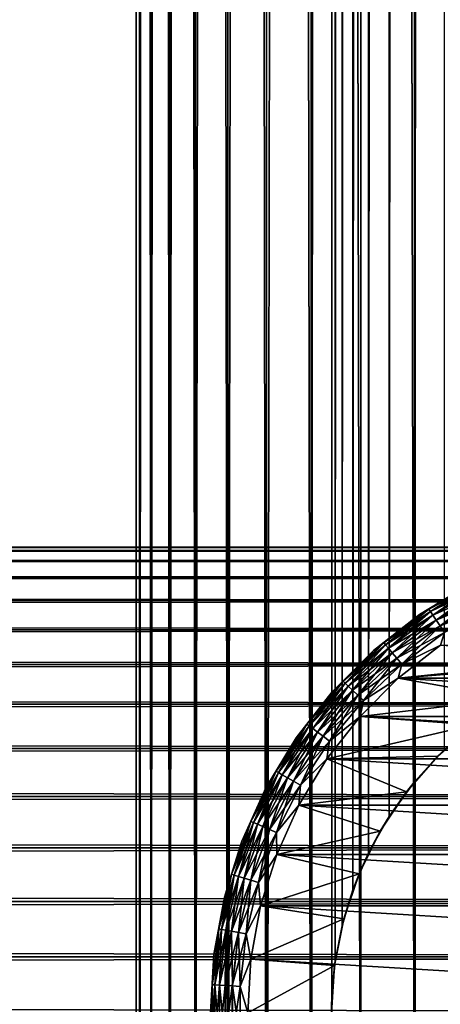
# Model space of a CAD drawing. Extents: x -265 to 265, y 0 to 747.
# Tile 102 of 256: x 232 to 243, y 20 to 47. Entities that reach past the tile are written whole.
import ezdxf

# ---------------------------------------------------------------- set-up
doc = ezdxf.new("R2010")
doc.units = 0
doc.header["$LTSCALE"] = 65.185185
for name, color, linetype in [('103', 7, 'CONTINUOUS'), ('107', 7, 'CONTINUOUS'), ('43', 7, 'CONTINUOUS'), ('87', 7, 'CONTINUOUS'), ('88', 7, 'CONTINUOUS'), ('95', 7, 'CONTINUOUS'), ('97', 7, 'CONTINUOUS'), ('98', 7, 'CONTINUOUS'), ('99', 7, 'CONTINUOUS')]:
    doc.layers.add(name, color=color, linetype=linetype)

msp = doc.modelspace()

# ---------------------------------------------------------------- linework, layer by layer
at = {"layer": '103', "color": 7, "linetype": 'CONTINUOUS'}
for points in [[(242.615, 30.699, -74), (243.959, 31.511, -74), (242.87, 30.84, -74.223), (242.615, 30.699, -74)], [(243.959, 31.511, -74), (244.177, 31.595, -74.223), (242.87, 30.84, -74.223), (243.959, 31.511, -74)], [(244.177, 31.595, -74.223), (242.911, 30.779, -74.434), (242.87, 30.84, -74.223), (244.177, 31.595, -74.223)], [(244.21, 31.529, -74.434), (242.911, 30.779, -74.434), (244.177, 31.595, -74.223), (244.21, 31.529, -74.434)], [(244.21, 31.529, -74.434), (242.976, 30.679, -74.624), (242.911, 30.779, -74.434), (244.21, 31.529, -74.434)], [(244.264, 31.422, -74.624), (242.976, 30.679, -74.624), (244.21, 31.529, -74.434), (244.264, 31.422, -74.624)], [(244.264, 31.422, -74.624), (243.064, 30.546, -74.782), (242.976, 30.679, -74.624), (244.264, 31.422, -74.624)], [(244.335, 31.28, -74.782), (243.064, 30.546, -74.782), (244.264, 31.422, -74.624), (244.335, 31.28, -74.782)], [(244.335, 31.28, -74.782), (243.168, 30.388, -74.901), (243.064, 30.546, -74.782), (244.335, 31.28, -74.782)], [(244.42, 31.111, -74.901), (243.168, 30.388, -74.901), (244.335, 31.28, -74.782), (244.42, 31.111, -74.901)], [(244.42, 31.111, -74.901), (243.284, 30.211, -74.975), (243.168, 30.388, -74.901), (244.42, 31.111, -74.901)], [(241.379, 29.731, -74), (242.615, 30.699, -74), (241.66, 29.939, -74.223), (241.379, 29.731, -74)], [(242.615, 30.699, -74), (242.87, 30.84, -74.223), (241.66, 29.939, -74.223), (242.615, 30.699, -74)], [(242.87, 30.84, -74.223), (241.707, 29.883, -74.434), (241.66, 29.939, -74.223), (242.87, 30.84, -74.223)], [(242.911, 30.779, -74.434), (241.707, 29.883, -74.434), (242.87, 30.84, -74.223), (242.911, 30.779, -74.434)], [(242.911, 30.779, -74.434), (241.784, 29.791, -74.624), (241.707, 29.883, -74.434), (242.911, 30.779, -74.434)], [(242.976, 30.679, -74.624), (241.784, 29.791, -74.624), (242.911, 30.779, -74.434), (242.976, 30.679, -74.624)], [(242.976, 30.679, -74.624), (241.886, 29.67, -74.782), (241.784, 29.791, -74.624), (242.976, 30.679, -74.624)], [(243.064, 30.546, -74.782), (241.886, 29.67, -74.782), (242.976, 30.679, -74.624), (243.064, 30.546, -74.782)], [(243.064, 30.546, -74.782), (242.008, 29.524, -74.901), (241.886, 29.67, -74.782), (243.064, 30.546, -74.782)], [(243.168, 30.388, -74.901), (242.008, 29.524, -74.901), (243.064, 30.546, -74.782), (243.168, 30.388, -74.901)], [(243.168, 30.388, -74.901), (242.144, 29.362, -74.975), (242.008, 29.524, -74.901), (243.168, 30.388, -74.901)], [(243.284, 30.211, -74.975), (242.144, 29.362, -74.975), (243.168, 30.388, -74.901), (243.284, 30.211, -74.975)], [(243.284, 30.211, -74.975), (243.183, 29.876, -75), (242.144, 29.362, -74.975), (243.284, 30.211, -74.975)], [(241.379, 29.731, -74), (241.66, 29.939, -74.223), (240.562, 28.904, -74.223), (241.379, 29.731, -74)], [(241.66, 29.939, -74.223), (240.616, 28.853, -74.434), (240.562, 28.904, -74.223), (241.66, 29.939, -74.223)], [(241.707, 29.883, -74.434), (240.616, 28.853, -74.434), (241.66, 29.939, -74.223), (241.707, 29.883, -74.434)], [(241.707, 29.883, -74.434), (240.703, 28.771, -74.624), (240.616, 28.853, -74.434), (241.707, 29.883, -74.434)], [(241.784, 29.791, -74.624), (240.703, 28.771, -74.624), (241.707, 29.883, -74.434), (241.784, 29.791, -74.624)], [(243.183, 29.876, -75), (242.043, 28.982, -75), (242.144, 29.362, -74.975), (243.183, 29.876, -75)], [(240.269, 28.621, -74), (241.379, 29.731, -74), (240.562, 28.904, -74.223), (240.269, 28.621, -74)], [(241.784, 29.791, -74.624), (240.818, 28.662, -74.782), (240.703, 28.771, -74.624), (241.784, 29.791, -74.624)], [(241.886, 29.67, -74.782), (240.818, 28.662, -74.782), (241.784, 29.791, -74.624), (241.886, 29.67, -74.782)], [(241.886, 29.67, -74.782), (240.957, 28.532, -74.901), (240.818, 28.662, -74.782), (241.886, 29.67, -74.782)], [(242.008, 29.524, -74.901), (240.957, 28.532, -74.901), (241.886, 29.67, -74.782), (242.008, 29.524, -74.901)], [(242.008, 29.524, -74.901), (241.11, 28.387, -74.975), (240.957, 28.532, -74.901), (242.008, 29.524, -74.901)], [(242.144, 29.362, -74.975), (241.11, 28.387, -74.975), (242.008, 29.524, -74.901), (242.144, 29.362, -74.975)], [(242.144, 29.362, -74.975), (242.043, 28.982, -75), (241.11, 28.387, -74.975), (242.144, 29.362, -74.975)], [(240.269, 28.621, -74), (240.562, 28.904, -74.223), (239.593, 27.748, -74.223), (240.269, 28.621, -74)], [(240.562, 28.904, -74.223), (239.652, 27.704, -74.434), (239.593, 27.748, -74.223), (240.562, 28.904, -74.223)], [(240.616, 28.853, -74.434), (239.652, 27.704, -74.434), (240.562, 28.904, -74.223), (240.616, 28.853, -74.434)], [(240.616, 28.853, -74.434), (239.748, 27.633, -74.624), (239.652, 27.704, -74.434), (240.616, 28.853, -74.434)], [(240.703, 28.771, -74.624), (239.748, 27.633, -74.624), (240.616, 28.853, -74.434), (240.703, 28.771, -74.624)], [(242.043, 28.982, -75), (241.018, 27.957, -75), (241.11, 28.387, -74.975), (242.043, 28.982, -75)], [(239.301, 27.385, -74), (240.269, 28.621, -74), (239.593, 27.748, -74.223), (239.301, 27.385, -74)], [(240.703, 28.771, -74.624), (239.875, 27.538, -74.782), (239.748, 27.633, -74.624), (240.703, 28.771, -74.624)], [(240.818, 28.662, -74.782), (239.875, 27.538, -74.782), (240.703, 28.771, -74.624), (240.818, 28.662, -74.782)], [(240.818, 28.662, -74.782), (240.027, 27.425, -74.901), (239.875, 27.538, -74.782), (240.818, 28.662, -74.782)], [(240.957, 28.532, -74.901), (240.027, 27.425, -74.901), (240.818, 28.662, -74.782), (240.957, 28.532, -74.901)], [(240.957, 28.532, -74.901), (240.197, 27.298, -74.975), (240.027, 27.425, -74.901), (240.957, 28.532, -74.901)], [(241.11, 28.387, -74.975), (240.197, 27.298, -74.975), (240.957, 28.532, -74.901), (241.11, 28.387, -74.975)], [(241.11, 28.387, -74.975), (241.018, 27.957, -75), (240.197, 27.298, -74.975), (241.11, 28.387, -74.975)], [(241.018, 27.957, -75), (240.124, 26.817, -75), (240.197, 27.298, -74.975), (241.018, 27.957, -75)], [(239.301, 27.385, -74), (239.593, 27.748, -74.223), (238.763, 26.487, -74.223), (239.301, 27.385, -74)], [(239.593, 27.748, -74.223), (238.828, 26.45, -74.434), (238.763, 26.487, -74.223), (239.593, 27.748, -74.223)], [(239.652, 27.704, -74.434), (238.828, 26.45, -74.434), (239.593, 27.748, -74.223), (239.652, 27.704, -74.434)], [(239.652, 27.704, -74.434), (238.931, 26.391, -74.624), (238.828, 26.45, -74.434), (239.652, 27.704, -74.434)], [(239.748, 27.633, -74.624), (238.931, 26.391, -74.624), (239.652, 27.704, -74.434), (239.748, 27.633, -74.624)], [(239.748, 27.633, -74.624), (239.068, 26.311, -74.782), (238.931, 26.391, -74.624), (239.748, 27.633, -74.624)], [(239.875, 27.538, -74.782), (239.068, 26.311, -74.782), (239.748, 27.633, -74.624), (239.875, 27.538, -74.782)], [(239.875, 27.538, -74.782), (239.233, 26.217, -74.901), (239.068, 26.311, -74.782), (239.875, 27.538, -74.782)], [(240.027, 27.425, -74.901), (239.233, 26.217, -74.901), (239.875, 27.538, -74.782), (240.027, 27.425, -74.901)], [(238.489, 26.041, -74), (239.301, 27.385, -74), (238.763, 26.487, -74.223), (238.489, 26.041, -74)], [(240.027, 27.425, -74.901), (239.416, 26.111, -74.975), (239.233, 26.217, -74.901), (240.027, 27.425, -74.901)], [(240.197, 27.298, -74.975), (239.416, 26.111, -74.975), (240.027, 27.425, -74.901), (240.197, 27.298, -74.975)], [(240.197, 27.298, -74.975), (240.124, 26.817, -75), (239.416, 26.111, -74.975), (240.197, 27.298, -74.975)], [(240.124, 26.817, -75), (239.375, 25.577, -75), (239.416, 26.111, -74.975), (240.124, 26.817, -75)], [(238.489, 26.041, -74), (238.763, 26.487, -74.223), (238.086, 25.139, -74.223), (238.489, 26.041, -74)], [(238.763, 26.487, -74.223), (238.154, 25.11, -74.434), (238.086, 25.139, -74.223), (238.763, 26.487, -74.223)], [(238.828, 26.45, -74.434), (238.154, 25.11, -74.434), (238.763, 26.487, -74.223), (238.828, 26.45, -74.434)], [(238.828, 26.45, -74.434), (238.264, 25.063, -74.624), (238.154, 25.11, -74.434), (238.828, 26.45, -74.434)], [(238.931, 26.391, -74.624), (238.264, 25.063, -74.624), (238.828, 26.45, -74.434), (238.931, 26.391, -74.624)], [(238.931, 26.391, -74.624), (238.409, 25, -74.782), (238.264, 25.063, -74.624), (238.931, 26.391, -74.624)], [(239.068, 26.311, -74.782), (238.409, 25, -74.782), (238.931, 26.391, -74.624), (239.068, 26.311, -74.782)], [(239.068, 26.311, -74.782), (238.584, 24.924, -74.901), (238.409, 25, -74.782), (239.068, 26.311, -74.782)], [(239.233, 26.217, -74.901), (238.584, 24.924, -74.901), (239.068, 26.311, -74.782), (239.233, 26.217, -74.901)], [(239.233, 26.217, -74.901), (238.778, 24.841, -74.975), (238.584, 24.924, -74.901), (239.233, 26.217, -74.901)], [(239.416, 26.111, -74.975), (238.778, 24.841, -74.975), (239.233, 26.217, -74.901), (239.416, 26.111, -74.975)], [(237.845, 24.61, -74), (238.489, 26.041, -74), (238.086, 25.139, -74.223), (237.845, 24.61, -74)], [(239.416, 26.111, -74.975), (239.375, 25.577, -75), (238.778, 24.841, -74.975), (239.416, 26.111, -74.975)], [(239.375, 25.577, -75), (238.78, 24.255, -75), (238.778, 24.841, -74.975), (239.375, 25.577, -75)], [(237.845, 24.61, -74), (238.086, 25.139, -74.223), (237.57, 23.721, -74.223), (237.845, 24.61, -74)], [(238.086, 25.139, -74.223), (237.641, 23.7, -74.434), (237.57, 23.721, -74.223), (238.086, 25.139, -74.223)], [(238.154, 25.11, -74.434), (237.641, 23.7, -74.434), (238.086, 25.139, -74.223), (238.154, 25.11, -74.434)], [(238.154, 25.11, -74.434), (237.755, 23.666, -74.624), (237.641, 23.7, -74.434), (238.154, 25.11, -74.434)], [(238.264, 25.063, -74.624), (237.755, 23.666, -74.624), (238.154, 25.11, -74.434), (238.264, 25.063, -74.624)], [(238.264, 25.063, -74.624), (237.907, 23.62, -74.782), (237.755, 23.666, -74.624), (238.264, 25.063, -74.624)], [(238.409, 25, -74.782), (237.907, 23.62, -74.782), (238.264, 25.063, -74.624), (238.409, 25, -74.782)], [(238.409, 25, -74.782), (238.089, 23.566, -74.901), (237.907, 23.62, -74.782), (238.409, 25, -74.782)], [(238.584, 24.924, -74.901), (238.089, 23.566, -74.901), (238.409, 25, -74.782), (238.584, 24.924, -74.901)], [(238.584, 24.924, -74.901), (238.292, 23.505, -74.975), (238.089, 23.566, -74.901), (238.584, 24.924, -74.901)], [(238.778, 24.841, -74.975), (238.292, 23.505, -74.975), (238.584, 24.924, -74.901), (238.778, 24.841, -74.975)], [(237.378, 23.111, -74), (237.845, 24.61, -74), (237.57, 23.721, -74.223), (237.378, 23.111, -74)], [(238.778, 24.841, -74.975), (238.78, 24.255, -75), (238.292, 23.505, -74.975), (238.778, 24.841, -74.975)], [(238.78, 24.255, -75), (238.349, 22.872, -75), (238.292, 23.505, -74.975), (238.78, 24.255, -75)], [(237.378, 23.111, -74), (237.57, 23.721, -74.223), (237.222, 22.253, -74.223), (237.378, 23.111, -74)], [(237.57, 23.721, -74.223), (237.295, 22.24, -74.434), (237.222, 22.253, -74.223), (237.57, 23.721, -74.223)], [(237.641, 23.7, -74.434), (237.295, 22.24, -74.434), (237.57, 23.721, -74.223), (237.641, 23.7, -74.434)], [(237.641, 23.7, -74.434), (237.413, 22.219, -74.624), (237.295, 22.24, -74.434), (237.641, 23.7, -74.434)], [(237.755, 23.666, -74.624), (237.413, 22.219, -74.624), (237.641, 23.7, -74.434), (237.755, 23.666, -74.624)], [(237.755, 23.666, -74.624), (237.569, 22.192, -74.782), (237.413, 22.219, -74.624), (237.755, 23.666, -74.624)], [(237.907, 23.62, -74.782), (237.569, 22.192, -74.782), (237.755, 23.666, -74.624), (237.907, 23.62, -74.782)], [(237.907, 23.62, -74.782), (237.756, 22.159, -74.901), (237.569, 22.192, -74.782), (237.907, 23.62, -74.782)], [(238.089, 23.566, -74.901), (237.756, 22.159, -74.901), (237.907, 23.62, -74.782), (238.089, 23.566, -74.901)], [(238.089, 23.566, -74.901), (237.964, 22.122, -74.975), (237.756, 22.159, -74.901), (238.089, 23.566, -74.901)], [(238.292, 23.505, -74.975), (237.964, 22.122, -74.975), (238.089, 23.566, -74.901), (238.292, 23.505, -74.975)], [(238.292, 23.505, -74.975), (238.349, 22.872, -75), (237.964, 22.122, -74.975), (238.292, 23.505, -74.975)], [(237.095, 21.567, -74), (237.378, 23.111, -74), (237.222, 22.253, -74.223), (237.095, 21.567, -74)], [(238.349, 22.872, -75), (238.087, 21.446, -75), (237.964, 22.122, -74.975), (238.349, 22.872, -75)], [(237.095, 21.567, -74), (237.222, 22.253, -74.223), (237.047, 20.754, -74.223), (237.095, 21.567, -74)], [(237.222, 22.253, -74.223), (237.121, 20.75, -74.434), (237.047, 20.754, -74.223), (237.222, 22.253, -74.223)], [(237.295, 22.24, -74.434), (237.121, 20.75, -74.434), (237.222, 22.253, -74.223), (237.295, 22.24, -74.434)], [(237.295, 22.24, -74.434), (237.24, 20.743, -74.624), (237.121, 20.75, -74.434), (237.295, 22.24, -74.434)], [(237.413, 22.219, -74.624), (237.24, 20.743, -74.624), (237.295, 22.24, -74.434), (237.413, 22.219, -74.624)], [(237.413, 22.219, -74.624), (237.398, 20.734, -74.782), (237.24, 20.743, -74.624), (237.413, 22.219, -74.624)], [(237.569, 22.192, -74.782), (237.398, 20.734, -74.782), (237.413, 22.219, -74.624), (237.569, 22.192, -74.782)], [(237.569, 22.192, -74.782), (237.588, 20.723, -74.901), (237.398, 20.734, -74.782), (237.569, 22.192, -74.782)], [(237.756, 22.159, -74.901), (237.588, 20.723, -74.901), (237.569, 22.192, -74.782), (237.756, 22.159, -74.901)], [(237.756, 22.159, -74.901), (237.799, 20.711, -74.975), (237.588, 20.723, -74.901), (237.756, 22.159, -74.901)], [(237.964, 22.122, -74.975), (237.799, 20.711, -74.975), (237.756, 22.159, -74.901), (237.964, 22.122, -74.975)], [(237.964, 22.122, -74.975), (238.087, 21.446, -75), (237.799, 20.711, -74.975), (237.964, 22.122, -74.975)], [(237, 20, -74), (237.095, 21.567, -74), (237.047, 20.754, -74.223), (237, 20, -74)], [(238.087, 21.446, -75), (238, 20, -75), (237.799, 20.711, -74.975), (238.087, 21.446, -75)], [(237, 20, -74), (237.047, 20.754, -74.223), (237.047, 19.246, -74.223), (237, 20, -74)], [(237.121, 20.75, -74.434), (237.121, 19.25, -74.434), (237.047, 20.754, -74.223), (237.121, 20.75, -74.434)], [(237.047, 20.754, -74.223), (237.121, 19.25, -74.434), (237.047, 19.246, -74.223), (237.047, 20.754, -74.223)], [(237.24, 20.743, -74.624), (237.24, 19.257, -74.624), (237.121, 20.75, -74.434), (237.24, 20.743, -74.624)], [(237.121, 20.75, -74.434), (237.24, 19.257, -74.624), (237.121, 19.25, -74.434), (237.121, 20.75, -74.434)], [(237.398, 20.734, -74.782), (237.398, 19.266, -74.782), (237.24, 20.743, -74.624), (237.398, 20.734, -74.782)], [(237.24, 20.743, -74.624), (237.398, 19.266, -74.782), (237.24, 19.257, -74.624), (237.24, 20.743, -74.624)], [(237.588, 20.723, -74.901), (237.588, 19.277, -74.901), (237.398, 20.734, -74.782), (237.588, 20.723, -74.901)], [(237.398, 20.734, -74.782), (237.588, 19.277, -74.901), (237.398, 19.266, -74.782), (237.398, 20.734, -74.782)], [(237.799, 20.711, -74.975), (237.799, 19.289, -74.975), (237.588, 20.723, -74.901), (237.799, 20.711, -74.975)], [(237.588, 20.723, -74.901), (237.799, 19.289, -74.975), (237.588, 19.277, -74.901), (237.588, 20.723, -74.901)], [(237.799, 20.711, -74.975), (238, 20, -75), (237.799, 19.289, -74.975), (237.799, 20.711, -74.975)]]:
    msp.add_3dface(points, dxfattribs=at)
at = {"layer": '107', "color": 7, "linetype": 'CONTINUOUS'}
for points in [[(243.959, 31.511, -26), (242.615, 30.699, -26), (242.87, 30.841, -25.779), (243.959, 31.511, -26)], [(243.959, 31.511, -26), (242.87, 30.841, -25.779), (244.177, 31.595, -25.779), (243.959, 31.511, -26)], [(242.87, 30.841, -25.779), (244.21, 31.529, -25.567), (244.177, 31.595, -25.779), (242.87, 30.841, -25.779)], [(242.911, 30.779, -25.567), (244.21, 31.529, -25.567), (242.87, 30.841, -25.779), (242.911, 30.779, -25.567)], [(242.911, 30.779, -25.567), (244.263, 31.423, -25.377), (244.21, 31.529, -25.567), (242.911, 30.779, -25.567)], [(242.976, 30.679, -25.377), (244.263, 31.423, -25.377), (242.911, 30.779, -25.567), (242.976, 30.679, -25.377)], [(242.976, 30.679, -25.377), (244.334, 31.281, -25.218), (244.263, 31.423, -25.377), (242.976, 30.679, -25.377)], [(243.063, 30.547, -25.218), (244.334, 31.281, -25.218), (242.976, 30.679, -25.377), (243.063, 30.547, -25.218)], [(243.063, 30.547, -25.218), (244.42, 31.112, -25.099), (244.334, 31.281, -25.218), (243.063, 30.547, -25.218)], [(243.167, 30.389, -25.099), (244.42, 31.112, -25.099), (243.063, 30.547, -25.218), (243.167, 30.389, -25.099)], [(243.167, 30.389, -25.099), (244.515, 30.922, -25.025), (244.42, 31.112, -25.099), (243.167, 30.389, -25.099)], [(242.615, 30.699, -26), (241.379, 29.731, -26), (241.66, 29.94, -25.779), (242.615, 30.699, -26)], [(242.615, 30.699, -26), (241.66, 29.94, -25.779), (242.87, 30.841, -25.779), (242.615, 30.699, -26)], [(241.66, 29.94, -25.779), (242.911, 30.779, -25.567), (242.87, 30.841, -25.779), (241.66, 29.94, -25.779)], [(241.707, 29.883, -25.567), (242.911, 30.779, -25.567), (241.66, 29.94, -25.779), (241.707, 29.883, -25.567)], [(241.707, 29.883, -25.567), (242.976, 30.679, -25.377), (242.911, 30.779, -25.567), (241.707, 29.883, -25.567)], [(241.784, 29.792, -25.377), (242.976, 30.679, -25.377), (241.707, 29.883, -25.567), (241.784, 29.792, -25.377)], [(241.784, 29.792, -25.377), (243.063, 30.547, -25.218), (242.976, 30.679, -25.377), (241.784, 29.792, -25.377)], [(243.284, 30.212, -25.025), (244.515, 30.922, -25.025), (243.167, 30.389, -25.099), (243.284, 30.212, -25.025)], [(241.886, 29.67, -25.218), (243.063, 30.547, -25.218), (241.784, 29.792, -25.377), (241.886, 29.67, -25.218)], [(241.886, 29.67, -25.218), (243.167, 30.389, -25.099), (243.063, 30.547, -25.218), (241.886, 29.67, -25.218)], [(242.008, 29.525, -25.099), (243.167, 30.389, -25.099), (241.886, 29.67, -25.218), (242.008, 29.525, -25.099)], [(242.008, 29.525, -25.099), (243.284, 30.212, -25.025), (243.167, 30.389, -25.099), (242.008, 29.525, -25.099)], [(242.144, 29.363, -25.025), (243.284, 30.212, -25.025), (242.008, 29.525, -25.099), (242.144, 29.363, -25.025)], [(242.144, 29.363, -25.025), (243.183, 29.876, -25), (243.284, 30.212, -25.025), (242.144, 29.363, -25.025)], [(241.379, 29.731, -26), (240.562, 28.904, -25.779), (241.66, 29.94, -25.779), (241.379, 29.731, -26)], [(240.562, 28.904, -25.779), (241.707, 29.883, -25.567), (241.66, 29.94, -25.779), (240.562, 28.904, -25.779)], [(240.616, 28.853, -25.567), (241.707, 29.883, -25.567), (240.562, 28.904, -25.779), (240.616, 28.853, -25.567)], [(240.616, 28.853, -25.567), (241.784, 29.792, -25.377), (241.707, 29.883, -25.567), (240.616, 28.853, -25.567)], [(242.043, 28.982, -25), (243.183, 29.876, -25), (242.144, 29.363, -25.025), (242.043, 28.982, -25)], [(241.379, 29.731, -26), (240.269, 28.621, -26), (240.562, 28.904, -25.779), (241.379, 29.731, -26)], [(240.703, 28.772, -25.377), (241.784, 29.792, -25.377), (240.616, 28.853, -25.567), (240.703, 28.772, -25.377)], [(240.703, 28.772, -25.377), (241.886, 29.67, -25.218), (241.784, 29.792, -25.377), (240.703, 28.772, -25.377)], [(240.818, 28.663, -25.218), (241.886, 29.67, -25.218), (240.703, 28.772, -25.377), (240.818, 28.663, -25.218)], [(240.818, 28.663, -25.218), (242.008, 29.525, -25.099), (241.886, 29.67, -25.218), (240.818, 28.663, -25.218)], [(240.956, 28.533, -25.099), (242.008, 29.525, -25.099), (240.818, 28.663, -25.218), (240.956, 28.533, -25.099)], [(240.956, 28.533, -25.099), (242.144, 29.363, -25.025), (242.008, 29.525, -25.099), (240.956, 28.533, -25.099)], [(241.11, 28.388, -25.025), (242.144, 29.363, -25.025), (240.956, 28.533, -25.099), (241.11, 28.388, -25.025)], [(241.11, 28.388, -25.025), (242.043, 28.982, -25), (242.144, 29.363, -25.025), (241.11, 28.388, -25.025)], [(240.269, 28.621, -26), (239.592, 27.748, -25.779), (240.562, 28.904, -25.779), (240.269, 28.621, -26)], [(239.592, 27.748, -25.779), (240.616, 28.853, -25.567), (240.562, 28.904, -25.779), (239.592, 27.748, -25.779)], [(239.652, 27.704, -25.567), (240.616, 28.853, -25.567), (239.592, 27.748, -25.779), (239.652, 27.704, -25.567)], [(239.652, 27.704, -25.567), (240.703, 28.772, -25.377), (240.616, 28.853, -25.567), (239.652, 27.704, -25.567)], [(241.018, 27.957, -25), (242.043, 28.982, -25), (241.11, 28.388, -25.025), (241.018, 27.957, -25)], [(240.269, 28.621, -26), (239.301, 27.385, -26), (239.592, 27.748, -25.779), (240.269, 28.621, -26)], [(239.747, 27.633, -25.377), (240.703, 28.772, -25.377), (239.652, 27.704, -25.567), (239.747, 27.633, -25.377)], [(239.747, 27.633, -25.377), (240.818, 28.663, -25.218), (240.703, 28.772, -25.377), (239.747, 27.633, -25.377)], [(239.874, 27.538, -25.218), (240.818, 28.663, -25.218), (239.747, 27.633, -25.377), (239.874, 27.538, -25.218)], [(239.874, 27.538, -25.218), (240.956, 28.533, -25.099), (240.818, 28.663, -25.218), (239.874, 27.538, -25.218)], [(240.026, 27.425, -25.099), (240.956, 28.533, -25.099), (239.874, 27.538, -25.218), (240.026, 27.425, -25.099)], [(240.026, 27.425, -25.099), (241.11, 28.388, -25.025), (240.956, 28.533, -25.099), (240.026, 27.425, -25.099)], [(240.196, 27.299, -25.025), (241.11, 28.388, -25.025), (240.026, 27.425, -25.099), (240.196, 27.299, -25.025)], [(240.196, 27.299, -25.025), (241.018, 27.957, -25), (241.11, 28.388, -25.025), (240.196, 27.299, -25.025)], [(240.124, 26.817, -25), (241.018, 27.957, -25), (240.196, 27.299, -25.025), (240.124, 26.817, -25)], [(239.301, 27.385, -26), (238.763, 26.488, -25.779), (239.592, 27.748, -25.779), (239.301, 27.385, -26)], [(238.763, 26.488, -25.779), (239.652, 27.704, -25.567), (239.592, 27.748, -25.779), (238.763, 26.488, -25.779)], [(238.827, 26.451, -25.567), (239.652, 27.704, -25.567), (238.763, 26.488, -25.779), (238.827, 26.451, -25.567)], [(238.827, 26.451, -25.567), (239.747, 27.633, -25.377), (239.652, 27.704, -25.567), (238.827, 26.451, -25.567)], [(238.93, 26.391, -25.377), (239.747, 27.633, -25.377), (238.827, 26.451, -25.567), (238.93, 26.391, -25.377)], [(238.93, 26.391, -25.377), (239.874, 27.538, -25.218), (239.747, 27.633, -25.377), (238.93, 26.391, -25.377)], [(239.067, 26.312, -25.218), (239.874, 27.538, -25.218), (238.93, 26.391, -25.377), (239.067, 26.312, -25.218)], [(239.067, 26.312, -25.218), (240.026, 27.425, -25.099), (239.874, 27.538, -25.218), (239.067, 26.312, -25.218)], [(239.301, 27.385, -26), (238.489, 26.041, -26), (238.763, 26.488, -25.779), (239.301, 27.385, -26)], [(239.232, 26.217, -25.099), (240.026, 27.425, -25.099), (239.067, 26.312, -25.218), (239.232, 26.217, -25.099)], [(239.232, 26.217, -25.099), (240.196, 27.299, -25.025), (240.026, 27.425, -25.099), (239.232, 26.217, -25.099)], [(239.415, 26.111, -25.025), (240.196, 27.299, -25.025), (239.232, 26.217, -25.099), (239.415, 26.111, -25.025)], [(239.415, 26.111, -25.025), (240.124, 26.817, -25), (240.196, 27.299, -25.025), (239.415, 26.111, -25.025)], [(239.375, 25.577, -25), (240.124, 26.817, -25), (239.415, 26.111, -25.025), (239.375, 25.577, -25)], [(238.489, 26.041, -26), (238.086, 25.139, -25.779), (238.763, 26.488, -25.779), (238.489, 26.041, -26)], [(238.086, 25.139, -25.779), (238.827, 26.451, -25.567), (238.763, 26.488, -25.779), (238.086, 25.139, -25.779)], [(238.154, 25.11, -25.567), (238.827, 26.451, -25.567), (238.086, 25.139, -25.779), (238.154, 25.11, -25.567)], [(238.154, 25.11, -25.567), (238.93, 26.391, -25.377), (238.827, 26.451, -25.567), (238.154, 25.11, -25.567)], [(238.263, 25.063, -25.377), (238.93, 26.391, -25.377), (238.154, 25.11, -25.567), (238.263, 25.063, -25.377)], [(238.263, 25.063, -25.377), (239.067, 26.312, -25.218), (238.93, 26.391, -25.377), (238.263, 25.063, -25.377)], [(238.409, 25, -25.218), (239.067, 26.312, -25.218), (238.263, 25.063, -25.377), (238.409, 25, -25.218)], [(238.409, 25, -25.218), (239.232, 26.217, -25.099), (239.067, 26.312, -25.218), (238.409, 25, -25.218)], [(238.583, 24.925, -25.099), (239.232, 26.217, -25.099), (238.409, 25, -25.218), (238.583, 24.925, -25.099)], [(238.583, 24.925, -25.099), (239.415, 26.111, -25.025), (239.232, 26.217, -25.099), (238.583, 24.925, -25.099)], [(238.489, 26.041, -26), (237.845, 24.61, -26), (238.086, 25.139, -25.779), (238.489, 26.041, -26)], [(238.777, 24.841, -25.025), (239.415, 26.111, -25.025), (238.583, 24.925, -25.099), (238.777, 24.841, -25.025)], [(238.777, 24.841, -25.025), (239.375, 25.577, -25), (239.415, 26.111, -25.025), (238.777, 24.841, -25.025)], [(238.78, 24.255, -25), (239.375, 25.577, -25), (238.777, 24.841, -25.025), (238.78, 24.255, -25)], [(237.845, 24.61, -26), (237.57, 23.721, -25.779), (238.086, 25.139, -25.779), (237.845, 24.61, -26)], [(237.57, 23.721, -25.779), (238.154, 25.11, -25.567), (238.086, 25.139, -25.779), (237.57, 23.721, -25.779)], [(237.641, 23.7, -25.567), (238.154, 25.11, -25.567), (237.57, 23.721, -25.779), (237.641, 23.7, -25.567)], [(237.641, 23.7, -25.567), (238.263, 25.063, -25.377), (238.154, 25.11, -25.567), (237.641, 23.7, -25.567)], [(237.755, 23.666, -25.377), (238.263, 25.063, -25.377), (237.641, 23.7, -25.567), (237.755, 23.666, -25.377)], [(237.755, 23.666, -25.377), (238.409, 25, -25.218), (238.263, 25.063, -25.377), (237.755, 23.666, -25.377)], [(237.906, 23.621, -25.218), (238.409, 25, -25.218), (237.755, 23.666, -25.377), (237.906, 23.621, -25.218)], [(237.906, 23.621, -25.218), (238.583, 24.925, -25.099), (238.409, 25, -25.218), (237.906, 23.621, -25.218)], [(238.088, 23.566, -25.099), (238.583, 24.925, -25.099), (237.906, 23.621, -25.218), (238.088, 23.566, -25.099)], [(238.088, 23.566, -25.099), (238.777, 24.841, -25.025), (238.583, 24.925, -25.099), (238.088, 23.566, -25.099)], [(237.845, 24.61, -26), (237.378, 23.111, -26), (237.57, 23.721, -25.779), (237.845, 24.61, -26)], [(238.291, 23.505, -25.025), (238.777, 24.841, -25.025), (238.088, 23.566, -25.099), (238.291, 23.505, -25.025)], [(238.291, 23.505, -25.025), (238.78, 24.255, -25), (238.777, 24.841, -25.025), (238.291, 23.505, -25.025)], [(238.349, 22.872, -25), (238.78, 24.255, -25), (238.291, 23.505, -25.025), (238.349, 22.872, -25)], [(237.378, 23.111, -26), (237.222, 22.253, -25.779), (237.57, 23.721, -25.779), (237.378, 23.111, -26)], [(237.222, 22.253, -25.779), (237.641, 23.7, -25.567), (237.57, 23.721, -25.779), (237.222, 22.253, -25.779)], [(237.295, 22.24, -25.567), (237.641, 23.7, -25.567), (237.222, 22.253, -25.779), (237.295, 22.24, -25.567)], [(237.295, 22.24, -25.567), (237.755, 23.666, -25.377), (237.641, 23.7, -25.567), (237.295, 22.24, -25.567)], [(237.412, 22.22, -25.377), (237.755, 23.666, -25.377), (237.295, 22.24, -25.567), (237.412, 22.22, -25.377)], [(237.412, 22.22, -25.377), (237.906, 23.621, -25.218), (237.755, 23.666, -25.377), (237.412, 22.22, -25.377)], [(237.568, 22.192, -25.218), (237.906, 23.621, -25.218), (237.412, 22.22, -25.377), (237.568, 22.192, -25.218)], [(237.568, 22.192, -25.218), (238.088, 23.566, -25.099), (237.906, 23.621, -25.218), (237.568, 22.192, -25.218)], [(237.755, 22.159, -25.099), (238.088, 23.566, -25.099), (237.568, 22.192, -25.218), (237.755, 22.159, -25.099)], [(237.755, 22.159, -25.099), (238.291, 23.505, -25.025), (238.088, 23.566, -25.099), (237.755, 22.159, -25.099)], [(237.963, 22.122, -25.025), (238.291, 23.505, -25.025), (237.755, 22.159, -25.099), (237.963, 22.122, -25.025)], [(237.963, 22.122, -25.025), (238.349, 22.872, -25), (238.291, 23.505, -25.025), (237.963, 22.122, -25.025)], [(237.378, 23.111, -26), (237.095, 21.567, -26), (237.222, 22.253, -25.779), (237.378, 23.111, -26)], [(238.087, 21.446, -25), (238.349, 22.872, -25), (237.963, 22.122, -25.025), (238.087, 21.446, -25)], [(237.095, 21.567, -26), (237.047, 20.754, -25.779), (237.222, 22.253, -25.779), (237.095, 21.567, -26)], [(237.047, 20.754, -25.779), (237.295, 22.24, -25.567), (237.222, 22.253, -25.779), (237.047, 20.754, -25.779)], [(237.12, 20.75, -25.567), (237.295, 22.24, -25.567), (237.047, 20.754, -25.779), (237.12, 20.75, -25.567)], [(237.12, 20.75, -25.567), (237.412, 22.22, -25.377), (237.295, 22.24, -25.567), (237.12, 20.75, -25.567)], [(237.239, 20.743, -25.377), (237.412, 22.22, -25.377), (237.12, 20.75, -25.567), (237.239, 20.743, -25.377)], [(237.239, 20.743, -25.377), (237.568, 22.192, -25.218), (237.412, 22.22, -25.377), (237.239, 20.743, -25.377)], [(237.398, 20.734, -25.218), (237.568, 22.192, -25.218), (237.239, 20.743, -25.377), (237.398, 20.734, -25.218)], [(237.398, 20.734, -25.218), (237.755, 22.159, -25.099), (237.568, 22.192, -25.218), (237.398, 20.734, -25.218)], [(237.587, 20.723, -25.099), (237.755, 22.159, -25.099), (237.398, 20.734, -25.218), (237.587, 20.723, -25.099)], [(237.587, 20.723, -25.099), (237.963, 22.122, -25.025), (237.755, 22.159, -25.099), (237.587, 20.723, -25.099)], [(237.798, 20.711, -25.025), (237.963, 22.122, -25.025), (237.587, 20.723, -25.099), (237.798, 20.711, -25.025)], [(237.798, 20.711, -25.025), (238.087, 21.446, -25), (237.963, 22.122, -25.025), (237.798, 20.711, -25.025)], [(237.095, 21.567, -26), (237, 20, -26), (237.047, 20.754, -25.779), (237.095, 21.567, -26)], [(238, 20, -25), (238.087, 21.446, -25), (237.798, 20.711, -25.025), (238, 20, -25)], [(237, 20, -26), (237.047, 19.246, -25.779), (237.047, 20.754, -25.779), (237, 20, -26)], [(237.047, 19.246, -25.779), (237.12, 20.75, -25.567), (237.047, 20.754, -25.779), (237.047, 19.246, -25.779)], [(237.12, 19.25, -25.567), (237.12, 20.75, -25.567), (237.047, 19.246, -25.779), (237.12, 19.25, -25.567)], [(237.12, 19.25, -25.567), (237.239, 20.743, -25.377), (237.12, 20.75, -25.567), (237.12, 19.25, -25.567)], [(237.239, 19.257, -25.377), (237.239, 20.743, -25.377), (237.12, 19.25, -25.567), (237.239, 19.257, -25.377)], [(237.239, 19.257, -25.377), (237.398, 20.734, -25.218), (237.239, 20.743, -25.377), (237.239, 19.257, -25.377)], [(237.398, 19.266, -25.218), (237.398, 20.734, -25.218), (237.239, 19.257, -25.377), (237.398, 19.266, -25.218)], [(237.398, 19.266, -25.218), (237.587, 20.723, -25.099), (237.398, 20.734, -25.218), (237.398, 19.266, -25.218)], [(237.587, 19.277, -25.099), (237.587, 20.723, -25.099), (237.398, 19.266, -25.218), (237.587, 19.277, -25.099)], [(237.587, 19.277, -25.099), (237.798, 20.711, -25.025), (237.587, 20.723, -25.099), (237.587, 19.277, -25.099)], [(237.798, 19.289, -25.025), (237.798, 20.711, -25.025), (237.587, 19.277, -25.099), (237.798, 19.289, -25.025)], [(237.798, 19.289, -25.025), (238, 20, -25), (237.798, 20.711, -25.025), (237.798, 19.289, -25.025)]]:
    msp.add_3dface(points, dxfattribs=at)
at = {"layer": '43', "color": 7, "linetype": 'CONTINUOUS'}
for points in [[(-263, 32.5, 27.5), (-263, 32.409, 29.007), (263, 32.5, 27.5), (-263, 32.5, 27.5)], [(263, 32.5, 27.5), (-263, 32.409, 29.007), (263, 32.409, 29.007), (263, 32.5, 27.5)], [(-263, 32.409, 25.993), (-263, 32.5, 27.5), (263, 32.409, 25.993), (-263, 32.409, 25.993)], [(263, 32.409, 25.993), (-263, 32.5, 27.5), (263, 32.5, 27.5), (263, 32.409, 25.993)], [(-263, 32.409, 29.007), (-263, 32.137, 30.491), (263, 32.409, 29.007), (-263, 32.409, 29.007)], [(263, 32.409, 29.007), (-263, 32.137, 30.491), (263, 32.137, 30.491), (263, 32.409, 29.007)], [(-263, 32.137, 24.509), (-263, 32.409, 25.993), (263, 32.137, 24.509), (-263, 32.137, 24.509)], [(263, 32.137, 24.509), (-263, 32.409, 25.993), (263, 32.409, 25.993), (263, 32.137, 24.509)], [(-263, 32.137, 30.491), (-263, 31.688, 31.933), (263, 32.137, 30.491), (-263, 32.137, 30.491)], [(263, 32.137, 30.491), (-263, 31.688, 31.933), (263, 31.688, 31.933), (263, 32.137, 30.491)], [(-263, 31.688, 23.067), (-263, 32.137, 24.509), (263, 31.688, 23.067), (-263, 31.688, 23.067)], [(263, 31.688, 23.067), (-263, 32.137, 24.509), (263, 32.137, 24.509), (263, 31.688, 23.067)], [(-263, 31.688, 31.933), (-263, 31.068, 33.309), (263, 31.688, 31.933), (-263, 31.688, 31.933)], [(263, 31.688, 31.933), (-263, 31.068, 33.309), (263, 31.068, 33.309), (263, 31.688, 31.933)], [(-263, 31.068, 21.691), (-263, 31.688, 23.067), (263, 31.068, 21.691), (-263, 31.068, 21.691)], [(263, 31.068, 21.691), (-263, 31.688, 23.067), (263, 31.688, 23.067), (263, 31.068, 21.691)], [(-263, 31.068, 33.309), (-263, 30.287, 34.601), (263, 31.068, 33.309), (-263, 31.068, 33.309)], [(263, 31.068, 33.309), (-263, 30.287, 34.601), (263, 30.287, 34.601), (263, 31.068, 33.309)], [(-263, 30.287, 20.399), (-263, 31.068, 21.691), (263, 30.287, 20.399), (-263, 30.287, 20.399)], [(263, 30.287, 20.399), (-263, 31.068, 21.691), (263, 31.068, 21.691), (263, 30.287, 20.399)], [(-263, 30.287, 34.601), (-263, 29.356, 35.789), (263, 30.287, 34.601), (-263, 30.287, 34.601)], [(263, 30.287, 34.601), (-263, 29.356, 35.789), (263, 29.356, 35.789), (263, 30.287, 34.601)], [(-263, 29.356, 19.211), (-263, 30.287, 20.399), (263, 29.356, 19.211), (-263, 29.356, 19.211)], [(263, 29.356, 19.211), (-263, 30.287, 20.399), (263, 30.287, 20.399), (263, 29.356, 19.211)], [(-263, 29.356, 35.789), (-263, 28.289, 36.856), (263, 29.356, 35.789), (-263, 29.356, 35.789)], [(263, 29.356, 35.789), (-263, 28.289, 36.856), (263, 28.289, 36.856), (263, 29.356, 35.789)], [(-263, 28.289, 18.144), (-263, 29.356, 19.211), (263, 28.289, 18.144), (-263, 28.289, 18.144)], [(263, 28.289, 18.144), (-263, 29.356, 19.211), (263, 29.356, 19.211), (263, 28.289, 18.144)], [(-263, 28.289, 36.856), (-263, 27.101, 37.787), (263, 28.289, 36.856), (-263, 28.289, 36.856)], [(263, 28.289, 36.856), (-263, 27.101, 37.787), (263, 27.101, 37.787), (263, 28.289, 36.856)], [(-263, 27.101, 17.213), (-263, 28.289, 18.144), (263, 27.101, 17.213), (-263, 27.101, 17.213)], [(263, 27.101, 17.213), (-263, 28.289, 18.144), (263, 28.289, 18.144), (263, 27.101, 17.213)], [(-263, 27.101, 37.787), (-263, 25.809, 38.568), (263, 27.101, 37.787), (-263, 27.101, 37.787)], [(263, 27.101, 37.787), (-263, 25.809, 38.568), (263, 25.809, 38.568), (263, 27.101, 37.787)], [(-263, 25.809, 16.432), (-263, 27.101, 17.213), (263, 25.809, 16.432), (-263, 25.809, 16.432)], [(263, 25.809, 16.432), (-263, 27.101, 17.213), (263, 27.101, 17.213), (263, 25.809, 16.432)], [(-263, 25.809, 38.568), (-263, 24.433, 39.188), (263, 25.809, 38.568), (-263, 25.809, 38.568)], [(263, 25.809, 38.568), (-263, 24.433, 39.188), (263, 24.433, 39.188), (263, 25.809, 38.568)], [(-263, 24.433, 15.812), (-263, 25.809, 16.432), (263, 24.433, 15.812), (-263, 24.433, 15.812)], [(263, 24.433, 15.812), (-263, 25.809, 16.432), (263, 25.809, 16.432), (263, 24.433, 15.812)], [(-263, 24.433, 39.188), (-263, 22.991, 39.637), (263, 24.433, 39.188), (-263, 24.433, 39.188)], [(263, 24.433, 39.188), (-263, 22.991, 39.637), (263, 22.991, 39.637), (263, 24.433, 39.188)], [(-263, 22.991, 15.363), (-263, 24.433, 15.812), (263, 22.991, 15.363), (-263, 22.991, 15.363)], [(263, 22.991, 15.363), (-263, 24.433, 15.812), (263, 24.433, 15.812), (263, 22.991, 15.363)], [(-263, 22.991, 39.637), (-263, 21.507, 39.909), (263, 22.991, 39.637), (-263, 22.991, 39.637)], [(263, 22.991, 39.637), (-263, 21.507, 39.909), (263, 21.507, 39.909), (263, 22.991, 39.637)], [(-263, 21.507, 15.091), (-263, 22.991, 15.363), (263, 21.507, 15.091), (-263, 21.507, 15.091)], [(263, 21.507, 15.091), (-263, 22.991, 15.363), (263, 22.991, 15.363), (263, 21.507, 15.091)], [(-263, 21.507, 39.909), (-263, 20, 40), (263, 21.507, 39.909), (-263, 21.507, 39.909)], [(263, 21.507, 39.909), (-263, 20, 40), (263, 20, 40), (263, 21.507, 39.909)], [(-263, 20, 15), (-263, 21.507, 15.091), (263, 20, 15), (-263, 20, 15)], [(263, 20, 15), (-263, 21.507, 15.091), (263, 21.507, 15.091), (263, 20, 15)]]:
    msp.add_3dface(points, dxfattribs=at)
at = {"layer": '87', "color": 7, "linetype": 'CONTINUOUS'}
for points in [[(235, 1), (235.101, 1, 1.741), (235, 739), (235, 1)], [(235, 739), (235.101, 1, 1.741), (235.101, 739, 1.741), (235, 739)], [(235.101, 1, 1.741), (235.404, 1, 3.459), (235.101, 739, 1.741), (235.101, 1, 1.741)], [(235.101, 739, 1.741), (235.404, 1, 3.459), (235.404, 739, 3.459), (235.101, 739, 1.741)], [(235.404, 1, 3.459), (235.905, 1, 5.13), (235.404, 739, 3.459), (235.404, 1, 3.459)], [(235.404, 739, 3.459), (235.905, 1, 5.13), (235.905, 739, 5.13), (235.404, 739, 3.459)], [(235.905, 1, 5.13), (236.596, 1, 6.732), (235.905, 739, 5.13), (235.905, 1, 5.13)], [(235.905, 739, 5.13), (236.596, 1, 6.732), (236.596, 739, 6.732), (235.905, 739, 5.13)], [(236.596, 1, 6.732), (237.468, 1, 8.243), (236.596, 739, 6.732), (236.596, 1, 6.732)], [(236.596, 739, 6.732), (237.468, 1, 8.243), (237.468, 739, 8.243), (236.596, 739, 6.732)], [(237.468, 1, 8.243), (238.509, 1, 9.642), (237.468, 739, 8.243), (237.468, 1, 8.243)], [(237.468, 739, 8.243), (238.509, 1, 9.642), (238.509, 739, 9.642), (237.468, 739, 8.243)], [(238.509, 1, 9.642), (239.706, 1, 10.911), (238.509, 739, 9.642), (238.509, 1, 9.642)], [(238.509, 739, 9.642), (239.706, 1, 10.911), (239.706, 739, 10.911), (238.509, 739, 9.642)], [(239.706, 1, 10.911), (241.043, 1, 12.032), (239.706, 739, 10.911), (239.706, 1, 10.911)], [(239.706, 739, 10.911), (241.043, 1, 12.032), (241.043, 739, 12.032), (239.706, 739, 10.911)], [(241.043, 1, 12.032), (242.5, 1, 12.99), (241.043, 739, 12.032), (241.043, 1, 12.032)], [(241.043, 739, 12.032), (242.5, 1, 12.99), (242.5, 739, 12.99), (241.043, 739, 12.032)], [(242.5, 1, 12.99), (244.059, 1, 13.773), (242.5, 739, 12.99), (242.5, 1, 12.99)], [(242.5, 739, 12.99), (244.059, 1, 13.773), (244.059, 739, 13.773), (242.5, 739, 12.99)]]:
    msp.add_3dface(points, dxfattribs=at)
at = {"layer": '88', "color": 7, "linetype": 'CONTINUOUS'}
for points in [[(235, 1), (235, 739), (235.101, 739, -1.741), (235, 1)], [(235.101, 1, -1.741), (235, 1), (235.101, 739, -1.741), (235.101, 1, -1.741)], [(235.404, 1, -3.459), (235.101, 1, -1.741), (235.404, 739, -3.459), (235.404, 1, -3.459)], [(235.404, 739, -3.459), (235.101, 1, -1.741), (235.101, 739, -1.741), (235.404, 739, -3.459)], [(235.905, 1, -5.13), (235.404, 1, -3.459), (235.905, 739, -5.13), (235.905, 1, -5.13)], [(235.905, 739, -5.13), (235.404, 1, -3.459), (235.404, 739, -3.459), (235.905, 739, -5.13)], [(236.596, 1, -6.732), (235.905, 1, -5.13), (236.596, 739, -6.732), (236.596, 1, -6.732)], [(236.596, 739, -6.732), (235.905, 1, -5.13), (235.905, 739, -5.13), (236.596, 739, -6.732)], [(237.468, 1, -8.243), (236.596, 1, -6.732), (237.468, 739, -8.243), (237.468, 1, -8.243)], [(237.468, 739, -8.243), (236.596, 1, -6.732), (236.596, 739, -6.732), (237.468, 739, -8.243)], [(238.509, 1, -9.642), (237.468, 1, -8.243), (238.509, 739, -9.642), (238.509, 1, -9.642)], [(238.509, 739, -9.642), (237.468, 1, -8.243), (237.468, 739, -8.243), (238.509, 739, -9.642)], [(239.706, 1, -10.911), (238.509, 1, -9.642), (239.706, 739, -10.911), (239.706, 1, -10.911)], [(239.706, 739, -10.911), (238.509, 1, -9.642), (238.509, 739, -9.642), (239.706, 739, -10.911)], [(239.706, 1, -10.911), (239.706, 739, -10.911), (240.261, 719.538, -11.408), (239.706, 1, -10.911)], [(239.706, 1, -10.911), (240.261, 719.538, -11.408), (240.261, 20.462, -11.408), (239.706, 1, -10.911)], [(240.261, 719.538, -11.408), (240.35, 718.607, -11.484), (240.261, 20.462, -11.408), (240.261, 719.538, -11.408)], [(240.261, 20.462, -11.408), (240.35, 718.607, -11.484), (240.35, 21.392, -11.484), (240.261, 20.462, -11.408)], [(240.35, 718.607, -11.484), (240.535, 717.66, -11.637), (240.35, 21.392, -11.484), (240.35, 718.607, -11.484)], [(240.35, 21.392, -11.484), (240.535, 717.66, -11.637), (240.535, 22.34, -11.637), (240.35, 21.392, -11.484)], [(240.535, 717.66, -11.637), (240.828, 716.692, -11.869), (240.535, 22.34, -11.637), (240.535, 717.66, -11.637)], [(240.535, 22.34, -11.637), (240.828, 716.692, -11.869), (240.828, 23.308, -11.869), (240.535, 22.34, -11.637)], [(240.828, 716.692, -11.869), (241.246, 715.707, -12.181), (240.828, 23.308, -11.869), (240.828, 716.692, -11.869)], [(240.828, 23.308, -11.869), (241.246, 715.707, -12.181), (241.246, 24.293, -12.181), (240.828, 23.308, -11.869)], [(241.246, 715.707, -12.181), (241.799, 714.727, -12.559), (241.246, 24.293, -12.181), (241.246, 715.707, -12.181)], [(241.246, 24.293, -12.181), (241.799, 714.727, -12.559), (241.799, 25.273, -12.559), (241.246, 24.293, -12.181)], [(241.799, 714.727, -12.559), (242.481, 713.793, -12.98), (241.799, 25.273, -12.559), (241.799, 714.727, -12.559)], [(241.799, 25.273, -12.559), (242.481, 713.793, -12.98), (242.481, 26.207, -12.98), (241.799, 25.273, -12.559)], [(242.481, 713.793, -12.98), (243.276, 712.939, -13.409), (242.481, 26.207, -12.98), (242.481, 713.793, -12.98)], [(242.481, 26.207, -12.98), (243.276, 712.939, -13.409), (243.276, 27.061, -13.409), (242.481, 26.207, -12.98)], [(240.261, 19.538, -11.408), (239.706, 1, -10.911), (240.261, 20.462, -11.408), (240.261, 19.538, -11.408)]]:
    msp.add_3dface(points, dxfattribs=at)
at = {"layer": '95', "color": 7, "linetype": 'CONTINUOUS'}
for points in [[(243.106, 26.894, -25), (243.276, 27.061, -13.409), (244.065, 27.735, -25), (243.106, 26.894, -25)], [(242.481, 26.207, -12.98), (243.276, 27.061, -13.409), (243.106, 26.894, -25), (242.481, 26.207, -12.98)], [(242.265, 25.935, -25), (242.481, 26.207, -12.98), (243.106, 26.894, -25), (242.265, 25.935, -25)], [(241.799, 25.273, -12.559), (242.481, 26.207, -12.98), (242.265, 25.935, -25), (241.799, 25.273, -12.559)], [(241.556, 24.875, -25), (241.799, 25.273, -12.559), (242.265, 25.935, -25), (241.556, 24.875, -25)], [(241.246, 24.293, -12.181), (241.799, 25.273, -12.559), (241.556, 24.875, -25), (241.246, 24.293, -12.181)], [(240.992, 23.731, -25), (241.246, 24.293, -12.181), (241.556, 24.875, -25), (240.992, 23.731, -25)], [(240.828, 23.308, -11.869), (241.246, 24.293, -12.181), (240.992, 23.731, -25), (240.828, 23.308, -11.869)], [(240.582, 22.523, -25), (240.828, 23.308, -11.869), (240.992, 23.731, -25), (240.582, 22.523, -25)], [(240.535, 22.34, -11.637), (240.828, 23.308, -11.869), (240.582, 22.523, -25), (240.535, 22.34, -11.637)], [(240.333, 21.273, -25), (240.535, 22.34, -11.637), (240.582, 22.523, -25), (240.333, 21.273, -25)], [(240.35, 21.392, -11.484), (240.535, 22.34, -11.637), (240.333, 21.273, -25), (240.35, 21.392, -11.484)], [(240.25, 20, -25), (240.261, 20.462, -11.408), (240.333, 21.273, -25), (240.25, 20, -25)], [(240.261, 20.462, -11.408), (240.35, 21.392, -11.484), (240.333, 21.273, -25), (240.261, 20.462, -11.408)], [(240.261, 19.538, -11.408), (240.261, 20.462, -11.408), (240.25, 20, -25), (240.261, 19.538, -11.408)]]:
    msp.add_3dface(points, dxfattribs=at)
at = {"layer": '97', "color": 7, "linetype": 'CONTINUOUS'}
for points in [[(242.043, 28.982, -25), (248.727, 29.667, -25), (243.183, 29.876, -25), (242.043, 28.982, -25)], [(247.477, 29.418, -25), (248.727, 29.667, -25), (242.043, 28.982, -25), (247.477, 29.418, -25)], [(246.269, 29.008, -25), (247.477, 29.418, -25), (242.043, 28.982, -25), (246.269, 29.008, -25)], [(241.018, 27.957, -25), (245.125, 28.444, -25), (242.043, 28.982, -25), (241.018, 27.957, -25)], [(245.125, 28.444, -25), (246.269, 29.008, -25), (242.043, 28.982, -25), (245.125, 28.444, -25)], [(244.065, 27.735, -25), (245.125, 28.444, -25), (241.018, 27.957, -25), (244.065, 27.735, -25)], [(240.124, 26.817, -25), (244.065, 27.735, -25), (241.018, 27.957, -25), (240.124, 26.817, -25)], [(243.106, 26.894, -25), (244.065, 27.735, -25), (240.124, 26.817, -25), (243.106, 26.894, -25)], [(239.375, 25.577, -25), (242.265, 25.935, -25), (240.124, 26.817, -25), (239.375, 25.577, -25)], [(242.265, 25.935, -25), (243.106, 26.894, -25), (240.124, 26.817, -25), (242.265, 25.935, -25)], [(241.556, 24.875, -25), (242.265, 25.935, -25), (239.375, 25.577, -25), (241.556, 24.875, -25)], [(238.78, 24.255, -25), (241.556, 24.875, -25), (239.375, 25.577, -25), (238.78, 24.255, -25)], [(240.992, 23.731, -25), (241.556, 24.875, -25), (238.78, 24.255, -25), (240.992, 23.731, -25)], [(238.349, 22.872, -25), (240.992, 23.731, -25), (238.78, 24.255, -25), (238.349, 22.872, -25)], [(240.582, 22.523, -25), (240.992, 23.731, -25), (238.349, 22.872, -25), (240.582, 22.523, -25)], [(238.087, 21.446, -25), (240.582, 22.523, -25), (238.349, 22.872, -25), (238.087, 21.446, -25)], [(240.333, 21.273, -25), (240.582, 22.523, -25), (238.087, 21.446, -25), (240.333, 21.273, -25)], [(238, 20, -25), (240.333, 21.273, -25), (238.087, 21.446, -25), (238, 20, -25)], [(240.25, 20, -25), (240.333, 21.273, -25), (238, 20, -25), (240.25, 20, -25)]]:
    msp.add_3dface(points, dxfattribs=at)
at = {"layer": '98', "color": 7, "linetype": 'CONTINUOUS'}
for points in [[(242.043, 28.982, -75), (243.183, 29.876, -75), (257.957, 28.982, -75), (242.043, 28.982, -75)], [(241.018, 27.957, -75), (242.043, 28.982, -75), (258.982, 27.957, -75), (241.018, 27.957, -75)], [(258.982, 27.957, -75), (242.043, 28.982, -75), (257.957, 28.982, -75), (258.982, 27.957, -75)], [(240.124, 26.817, -75), (241.018, 27.957, -75), (259.876, 26.817, -75), (240.124, 26.817, -75)], [(259.876, 26.817, -75), (241.018, 27.957, -75), (258.982, 27.957, -75), (259.876, 26.817, -75)], [(239.375, 25.577, -75), (240.124, 26.817, -75), (260.625, 25.577, -75), (239.375, 25.577, -75)], [(260.625, 25.577, -75), (240.124, 26.817, -75), (259.876, 26.817, -75), (260.625, 25.577, -75)], [(238.78, 24.255, -75), (239.375, 25.577, -75), (261.22, 24.255, -75), (238.78, 24.255, -75)], [(261.22, 24.255, -75), (239.375, 25.577, -75), (260.625, 25.577, -75), (261.22, 24.255, -75)], [(238.349, 22.872, -75), (238.78, 24.255, -75), (261.651, 22.872, -75), (238.349, 22.872, -75)], [(261.651, 22.872, -75), (238.78, 24.255, -75), (261.22, 24.255, -75), (261.651, 22.872, -75)], [(238.087, 21.446, -75), (238.349, 22.872, -75), (261.913, 21.446, -75), (238.087, 21.446, -75)], [(261.913, 21.446, -75), (238.349, 22.872, -75), (261.651, 22.872, -75), (261.913, 21.446, -75)], [(238, 20, -75), (238.087, 21.446, -75), (262, 20, -75), (238, 20, -75)], [(262, 20, -75), (238.087, 21.446, -75), (261.913, 21.446, -75), (262, 20, -75)]]:
    msp.add_3dface(points, dxfattribs=at)
at = {"layer": '99', "color": 7, "linetype": 'CONTINUOUS'}
for points in [[(243.959, 31.511, -74), (242.615, 30.699, -74), (243.959, 31.511, -26), (243.959, 31.511, -74)], [(243.959, 31.511, -26), (242.615, 30.699, -74), (242.615, 30.699, -26), (243.959, 31.511, -26)], [(242.615, 30.699, -74), (241.379, 29.731, -74), (242.615, 30.699, -26), (242.615, 30.699, -74)], [(242.615, 30.699, -26), (241.379, 29.731, -74), (241.379, 29.731, -26), (242.615, 30.699, -26)], [(241.379, 29.731, -74), (240.269, 28.621, -74), (241.379, 29.731, -26), (241.379, 29.731, -74)], [(241.379, 29.731, -26), (240.269, 28.621, -74), (240.269, 28.621, -26), (241.379, 29.731, -26)], [(240.269, 28.621, -74), (239.301, 27.385, -74), (240.269, 28.621, -26), (240.269, 28.621, -74)], [(240.269, 28.621, -26), (239.301, 27.385, -74), (239.301, 27.385, -26), (240.269, 28.621, -26)], [(239.301, 27.385, -74), (238.489, 26.041, -74), (239.301, 27.385, -26), (239.301, 27.385, -74)], [(239.301, 27.385, -26), (238.489, 26.041, -74), (238.489, 26.041, -26), (239.301, 27.385, -26)], [(238.489, 26.041, -74), (237.845, 24.61, -74), (238.489, 26.041, -26), (238.489, 26.041, -74)], [(238.489, 26.041, -26), (237.845, 24.61, -74), (237.845, 24.61, -26), (238.489, 26.041, -26)], [(237.845, 24.61, -74), (237.378, 23.111, -74), (237.845, 24.61, -26), (237.845, 24.61, -74)], [(237.845, 24.61, -26), (237.378, 23.111, -74), (237.378, 23.111, -26), (237.845, 24.61, -26)], [(237.378, 23.111, -74), (237.095, 21.567, -74), (237.378, 23.111, -26), (237.378, 23.111, -74)], [(237.378, 23.111, -26), (237.095, 21.567, -74), (237.095, 21.567, -26), (237.378, 23.111, -26)], [(237.095, 21.567, -74), (237, 20, -74), (237.095, 21.567, -26), (237.095, 21.567, -74)], [(237.095, 21.567, -26), (237, 20, -74), (237, 20, -26), (237.095, 21.567, -26)]]:
    msp.add_3dface(points, dxfattribs=at)

doc.saveas('drawing.dxf')
